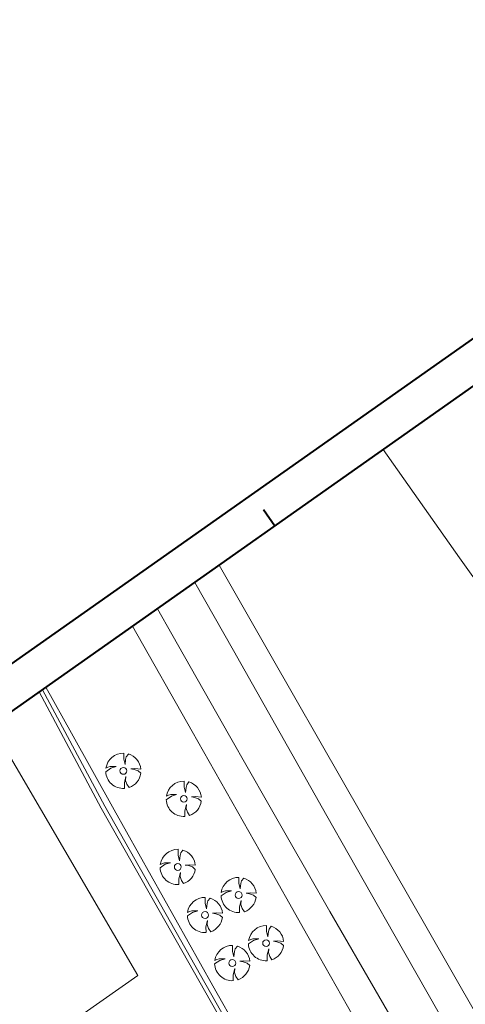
# Model space of a CAD drawing. Header units: metres. Extents: x 149090 to 149776, y 485756 to 486362.
# Tile 7 of 82: x 149489 to 149546, y 486236 to 486362. Entities that reach past the tile are written whole.
import ezdxf

# ---------------------------------------------------------------- set-up
doc = ezdxf.new("R2010")
doc.units = ezdxf.units.M
doc.header["$MEASUREMENT"] = 0
for name, color, linetype, lineweight in [('BWR-best-situatie', 2, 'Continuous', 13), ('TOP-L-topo objecten punt', 7, 'Continuous', 0), ('TOP-L-topo objecten vlak', 7, 'Continuous', 0), ('WVB-alg-onderhoek', 7, 'Continuous', 30), ('WVB-pen-brm-dik 018', 6, 'Continuous', 13), ('WVB-raster-60%', 253, 'Continuous', 30)]:
    doc.layers.add(name, color=color, linetype=linetype, lineweight=lineweight)

# ---------------------------------------------------------------- blocks, each defined once
blk = doc.blocks.new('BBOOM')
at = {"layer": 'BWR-best-situatie'}
for p, q in [((0.016, 0.603), (0.016, 0.9)), ((0.016, 0.804), (0.016, 0.871)), ((0.083, 0.318), (0.016, 0.603)), ((0.116, 0.586), (0.083, 0.318)), ((0.15, 0.72), (0.116, 0.586)), ((0.26, 0.861), (0.15, 0.72)), ((-0.9, -0.042), (-0.637, 0.135)), ((-0.787, 0.185), (-0.89, 0.134)), ((-0.67, 0.217), (-0.787, 0.185)), ((-0.368, 0.218), (-0.67, 0.217)), ((-0.637, 0.135), (-0.368, 0.218)), ((0.384, 0.1), (0.586, 0.117)), ((0.551, 0.067), (0.384, 0.1)), ((0.752, 0), (0.551, 0.067)), ((0.586, 0.117), (0.895, 0.092)), ((0.89, -0.121), (0.752, 0)), ((0.133, -0.283), (0.05, -0.603)), ((0.116, -0.484), (0.133, -0.283)), ((0.184, -0.685), (0.116, -0.484)), ((0.05, -0.603), (0.051, -0.899)), ((0.293, -0.851), (0.184, -0.685))]:
    blk.add_line(p, q, dxfattribs=at)
blk.add_circle((0, 0), 0.174, dxfattribs=at)
for start, end in [(88.9495, 171.4867), (5.8447, 73.1614), (182.6375, 273.2485), (289.0687, 352.197)]:
    blk.add_arc((-0.001, 0), 0.9, start, end, dxfattribs=at)
blk = doc.blocks.new('INZET')
at = {"layer": 'WVB-pen-brm-dik 018'}
for p, q in [((-0.1252, 0), (-0.16614, 0)), ((-0.16614, 0), (-0.16614, -0.0338)), ((-0.16614, -0.0338), (-0.16614, -0.09948))]:
    blk.add_line(p, q, dxfattribs=at)

msp = doc.modelspace()

# ---------------------------------------------------------------- linework, layer by layer
at = {"layer": 'TOP-L-topo objecten vlak', "color": 7, "linetype": 'Continuous', "lineweight": 0, "flags": 128}
for points in [[(149576.56, 486175.53), (149576.61, 486175.56), (149580.27, 486177.53), (149574.47, 486187.59), (149565.4, 486203.36), (149557.3, 486217.46), (149550.54, 486229.25), (149540.96, 486245.96), (149530.29, 486264.61), (149520.9, 486281.03), (149514.45, 486292.34)], [(149511.34, 486290.14), (149516.26, 486281.43), (149521.65, 486271.89), (149528.19, 486260.35), (149536.72, 486245.31), (149542.5, 486235.15), (149546.83, 486227.54), (149553.44, 486215.95), (149564.73, 486196.17), (149572.77, 486182.13), (149576.56, 486175.53)], [(149650.49, 486037.09), (149644.22, 486047.77), (149612.62, 486102.46), (149610.93, 486106.65), (149601.51, 486123.36), (149599.2, 486125.41), (149594.56, 486133.46), (149587.18, 486146.28), (149578.22, 486161.84), (149564.5, 486185.7), (149557.64, 486197.63), (149550.21, 486210.55), (149541.6, 486225.55), (149534.8, 486237.33), (149528.57, 486248.16), (149520.61, 486262.07), (149515.77, 486270.56), (149508.4, 486283.55), (149506.57, 486286.78)], [(149503.41, 486284.56), (149511.01, 486271.11), (149519.67, 486255.79), (149525.77, 486244.98), (149530.79, 486236.08), (149537.81, 486223.64), (149542.47, 486215.56), (149550.58, 486201.5), (149556.78, 486190.73), (149561.86, 486181.9), (149567.88, 486171.44), (149574.17, 486160.48), (149584, 486143.37), (149590.92, 486131.29), (149595.24, 486123.36), (149596.83, 486119.36), (149605.46, 486104.21), (149607.53, 486102.09), (149640.65, 486045.69), (149647.08, 486034.68)], [(149604.18, 486081.6), (149602.81, 486083.95), (149594.08, 486098.93), (149582.18, 486119.36), (149577.99, 486126.54), (149572.21, 486136.44), (149566.12, 486146.91), (149561.37, 486155.1), (149554.42, 486167.13), (149549.11, 486176.34), (149542.68, 486187.56), (149537.23, 486197.08), (149532.03, 486206.2), (149525.77, 486217.23), (149520.18, 486227.1), (149513.65, 486238.68), (149507.35, 486249.89), (149501.07, 486261.12), (149495.6, 486270.92), (149492.36, 486276.76)], [(149492.36, 486276.76), (149495.6, 486270.92), (149501.07, 486261.12), (149507.35, 486249.89), (149513.65, 486238.68), (149520.18, 486227.1)], [(149603.2, 486080.89), (149602.02, 486082.93), (149565.13, 486146.15), (149534.22, 486199.88), (149499.41, 486261.34), (149491.5, 486276.16)], [(149491.5, 486276.16), (149499.41, 486261.34), (149534.22, 486199.88), (149565.13, 486146.15), (149602.02, 486082.93), (149603.2, 486080.89), (149603.61, 486081.19)], [(149491.91, 486276.45), (149499.85, 486261.58), (149534.65, 486200.13), (149565.57, 486146.4), (149602.45, 486083.18), (149603.61, 486081.19)], [(149603.61, 486081.19), (149602.45, 486083.18), (149565.57, 486146.4), (149534.65, 486200.13), (149499.85, 486261.58), (149491.91, 486276.45)], [(149485.43, 486271.87), (149504.06, 486239.97), (149265.94, 486072.81)]]:
    msp.add_lwpolyline(points, dxfattribs=at)
at = {"layer": 'WVB-alg-onderhoek', "lineweight": 40, "ltscale": 500}
for p, q in [((149604.46, 486361.93), (149089.6, 485998.87)), ((149521.53, 486297.33), (149520.09, 486299.38))]:
    msp.add_line(p, q, dxfattribs=at)
msp.add_3dface([(149266.05, 485765.99), (149768.66, 486120.42), (149603.26, 486354.96), (149100.65, 486000.54)], dxfattribs=at)

# ---------------------------------------------------------------- block references
at = {"layer": 'TOP-L-topo objecten punt', "color": 7, "linetype": 'Continuous', "lineweight": 0, "xscale": 2.5, "yscale": 2.5, "zscale": 2.5}
for p in [(149502.23, 486266.09), (149509.94, 486262.52), (149509.17, 486253.83), (149516.93, 486250.25), (149512.64, 486247.7), (149520.43, 486244.11), (149516.12, 486241.57)]:
    msp.add_blockref('BBOOM', p, dxfattribs=at)
at = {"layer": 'WVB-raster-60%', "xscale": 500.0000000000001, "yscale": 500.0000000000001, "zscale": 500.0000000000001, "rotation": 35.19028839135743}
msp.add_blockref('INZET', (149603.26, 486354.96), dxfattribs=at)

doc.saveas('drawing.dxf')
